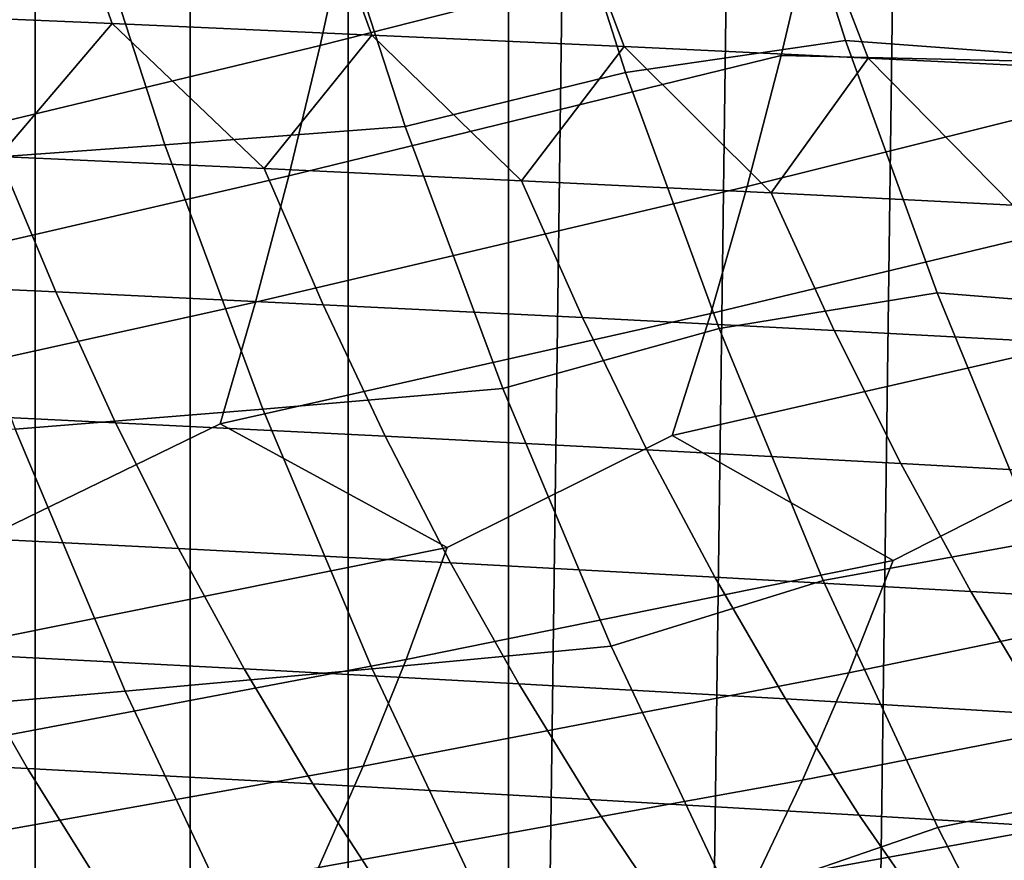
# Model space of a CAD drawing. Header units: metres. Extents: x -166 to 33, y -71 to 34.
# Tile 150 of 256: x -14.37 to -11.13, y -9.66 to -6.89. Entities that reach past the tile are written whole.
import ezdxf

# ---------------------------------------------------------------- set-up
doc = ezdxf.new("R2010")
doc.units = ezdxf.units.M
doc.layers.add('solid_12208131', color=7, linetype='CONTINUOUS')

msp = doc.modelspace()

# ---------------------------------------------------------------- linework, layer by layer
at = {"layer": 'solid_12208131'}
for points in [[(-11.677695, -20.654352, -0.2), (-11.125812, 20.936953, -0.2), (-10.566931, 21.205307, -0.2), (-11.125811, -20.936953, -0.2)], [(-12.222454, -20.357576, -0.2), (-11.677695, 20.654352, -0.2), (-11.125812, 20.936953, -0.2), (-11.677695, -20.654352, -0.2)], [(-12.759547, -20.0469, -0.2), (-12.222455, 20.357576, -0.2), (-11.677695, 20.654352, -0.2), (-12.222454, -20.357576, -0.2)], [(-12.759547, -20.0469, -0.2), (-12.759547, 20.0469, -0.2), (-12.222455, 20.357576, -0.2)], [(-12.759547, -20.0469, -0.2), (-13.288625, -19.722536, -0.2), (-13.288626, 19.722536, -0.2), (-12.759547, 20.0469, -0.2)], [(-13.288625, -19.722536, -0.2), (-13.808781, -19.385002, -0.2), (-13.808781, 19.385002, -0.2), (-13.288626, 19.722536, -0.2)], [(-13.808781, -19.385002, -0.2), (-14.319224, -19.034914, -0.2), (-14.319225, 19.034914, -0.2), (-13.808781, 19.385002, -0.2)], [(-15.308146, -18.299227, -0.2), (-14.819084, 18.672884, -0.2), (-14.319225, 19.034914, -0.2), (-14.819083, -18.672884, -0.2)], [(-14.319224, -19.034914, -0.2), (-14.819083, -18.672884, -0.2), (-14.319225, 19.034914, -0.2)], [(-10.892983, -7.016737, 50.933182), (-10.278628, -6.722649, 54.614441), (-10.533172, -5.906887, 54.649006), (-11.167931, -6.167182, 50.972485)], [(-12.374432, -7.066565, 43.638577), (-11.649424, -6.960949, 47.283779), (-11.917132, -6.117194, 47.324093), (-12.647696, -6.210371, 43.681896)], [(-11.917132, -6.117194, 47.324093), (-11.649424, -6.960949, 47.283779), (-10.892983, -7.016737, 50.933182), (-11.167931, -6.167182, 50.972485)], [(-13.100155, -7.244373, 39.995499), (-12.374432, -7.066565, 43.638577), (-12.647696, -6.210371, 43.681896), (-13.384779, -6.367614, 40.042873)], [(-14.179455, -6.420628, 36.409626), (-13.892822, -7.304686, 36.359726), (-13.100155, -7.244373, 39.995499), (-13.384779, -6.367614, 40.042873)], [(-14.235774, -6.428279, 221.795364), (-14.066538, -6.90485, 221.989578), (-14.949049, -6.867382, 223.219406), (-15.111966, -6.393414, 223.022018)], [(-14.999855, -6.473056, 32.77177), (-14.711235, -7.364334, 32.719479), (-13.892822, -7.304686, 36.359726), (-14.179455, -6.420628, 36.409626)], [(-13.385175, -6.463405, 220.544205), (-13.209742, -6.942601, 220.735168), (-14.066538, -6.90485, 221.989578), (-14.235774, -6.428279, 221.795364)], [(-12.560419, -6.498711, 219.270111), (-12.378904, -6.98055, 219.457748), (-13.209742, -6.942601, 220.735168), (-13.385175, -6.463405, 220.544205)], [(-14.934432, -6.94487, 246.906891), (-13.283611, -6.533304, 246.009979), (-14.846622, -6.503391, 247.149475)], [(-11.761755, -6.534117, 217.974655), (-11.574269, -7.018609, 218.15889), (-12.378904, -6.98055, 219.457748), (-12.560419, -6.498711, 219.270111)], [(-15.0285, -7.373035, 246.648972), (-13.380242, -6.976837, 245.769867), (-13.283611, -6.533304, 246.009979), (-14.934432, -6.94487, 246.906891)], [(-13.380242, -6.976837, 245.769867), (-11.755682, -6.564333, 244.830505), (-13.283611, -6.533304, 246.009979)], [(-10.989422, -6.569543, 216.659409), (-10.796071, -7.056692, 216.840164), (-11.574269, -7.018609, 218.15889), (-11.761755, -6.534117, 217.974655)], [(-13.483669, -7.406999, 245.514618), (-11.860888, -7.00999, 244.593018), (-11.755682, -6.564333, 244.830505), (-13.380242, -6.976837, 245.769867)], [(-10.375757, -7.044239, 243.377838), (-10.262202, -6.596392, 243.612579), (-11.755682, -6.564333, 244.830505), (-11.860888, -7.00999, 244.593018)], [(-14.949049, -6.867382, 223.219406), (-14.066538, -6.90485, 221.989578), (-14.438981, -7.342637, 222.971924)], [(-14.066538, -6.90485, 221.989578), (-13.565043, -7.382499, 221.737518), (-14.438981, -7.342637, 222.971924)], [(-14.066538, -6.90485, 221.989578), (-13.209742, -6.942601, 220.735168), (-13.565043, -7.382499, 221.737518)], [(-13.209742, -6.942601, 220.735168), (-12.716699, -7.422629, 220.479355), (-13.565043, -7.382499, 221.737518)], [(-13.209742, -6.942601, 220.735168), (-12.378904, -6.98055, 219.457748), (-12.716699, -7.422629, 220.479355)], [(-12.066022, -7.910383, 43.589687), (-11.347276, -7.792677, 47.238281), (-11.649424, -6.960949, 47.283779), (-12.374432, -7.066565, 43.638577)], [(-11.649424, -6.960949, 47.283779), (-11.347276, -7.792677, 47.238281), (-10.582688, -7.853729, 50.888821), (-10.892983, -7.016737, 50.933182)], [(-15.128736, -7.787018, 246.376236), (-13.483669, -7.406999, 245.514618), (-13.380242, -6.976837, 245.769867), (-15.0285, -7.373035, 246.648972)], [(-12.378904, -6.98055, 219.457748), (-11.89418, -7.462938, 219.198944), (-12.716699, -7.422629, 220.479355)], [(-12.378904, -6.98055, 219.457748), (-11.574269, -7.018609, 218.15889), (-11.89418, -7.462938, 219.198944)], [(-13.593781, -7.822917, 245.24469), (-11.973413, -7.442216, 244.340546), (-11.860888, -7.00999, 244.593018), (-13.483669, -7.406999, 245.514618)], [(-11.973413, -7.442216, 244.340546), (-10.375757, -7.044239, 243.377838), (-11.860888, -7.00999, 244.593018)], [(-11.574269, -7.018609, 218.15889), (-11.097721, -7.503334, 217.897842), (-11.89418, -7.462938, 219.198944)], [(-11.574269, -7.018609, 218.15889), (-10.796071, -7.056692, 216.840164), (-11.097721, -7.503334, 217.897842)], [(-12.778948, -8.107997, 39.942036), (-12.066022, -7.910383, 43.589687), (-12.374432, -7.066565, 43.638577), (-13.100155, -7.244373, 39.995499)], [(-12.093127, -7.860135, 244.073578), (-10.497143, -7.478591, 243.128281), (-10.375757, -7.044239, 243.377838), (-11.973413, -7.442216, 244.340546)], [(-13.892822, -7.304686, 36.359726), (-13.56935, -8.1755, 36.303417), (-12.778948, -8.107997, 39.942036), (-13.100155, -7.244373, 39.995499)], [(-14.438981, -7.342637, 222.971924), (-14.25215, -7.789271, 223.19635), (-15.158737, -7.747344, 224.408951), (-15.338281, -7.303134, 224.181)], [(-14.711235, -7.364334, 32.719479), (-14.385518, -8.242259, 32.660465), (-13.56935, -8.1755, 36.303417), (-13.892822, -7.304686, 36.359726)], [(-13.565043, -7.382499, 221.737518), (-13.371066, -7.831583, 221.958328), (-14.25215, -7.789271, 223.19635), (-14.438981, -7.342637, 222.971924)], [(-12.716699, -7.422629, 220.479355), (-12.515712, -7.874184, 220.696442), (-13.371066, -7.831583, 221.958328), (-13.565043, -7.382499, 221.737518)], [(-15.235045, -8.185949, 246.089188), (-13.593781, -7.822917, 245.24469), (-13.483669, -7.406999, 245.514618), (-15.128736, -7.787018, 246.376236)], [(-11.89418, -7.462938, 219.198944), (-11.686314, -7.916978, 219.412231), (-12.515712, -7.874184, 220.696442), (-12.716699, -7.422629, 220.479355)], [(-13.710463, -8.22372, 244.960602), (-12.093127, -7.860135, 244.073578), (-11.973413, -7.442216, 244.340546), (-13.593781, -7.822917, 245.24469)], [(-11.097721, -7.503334, 217.897842), (-10.883098, -7.959868, 218.107239), (-11.686314, -7.916978, 219.412231), (-11.89418, -7.462938, 219.198944)], [(-12.219895, -8.262868, 243.792587), (-10.62621, -7.898568, 242.86441), (-10.497143, -7.478591, 243.128281), (-12.093127, -7.860135, 244.073578)], [(-14.25215, -7.789271, 223.19635), (-14.054832, -8.220382, 223.433823), (-14.969142, -8.176111, 224.650162), (-15.158737, -7.747344, 224.408951)], [(-13.371066, -7.831583, 221.958328), (-13.166177, -8.265063, 222.191986), (-14.054832, -8.220382, 223.433823), (-14.25215, -7.789271, 223.19635)], [(-11.722792, -8.74029, 43.535278), (-11.010999, -8.610884, 47.187641), (-11.347276, -7.792677, 47.238281), (-12.066022, -7.910383, 43.589687)], [(-11.347276, -7.792677, 47.238281), (-11.010999, -8.610884, 47.187641), (-10.237388, -8.676605, 50.839458), (-10.582688, -7.853729, 50.888821)], [(-14.465608, -8.591719, 245.140656), (-13.710463, -8.22372, 244.960602), (-13.593781, -7.822917, 245.24469), (-15.235045, -8.185949, 246.089188)], [(-12.515712, -7.874184, 220.696442), (-12.303396, -8.310056, 220.926163), (-13.166177, -8.265063, 222.191986), (-13.371066, -7.831583, 221.958328)], [(-12.962077, -8.632398, 243.984787), (-12.219895, -8.262868, 243.792587), (-12.093127, -7.860135, 244.073578), (-13.710463, -8.22372, 244.960602)], [(-11.686314, -7.916978, 219.412231), (-11.46671, -8.355255, 219.637924), (-12.303396, -8.310056, 220.926163), (-12.515712, -7.874184, 220.696442)], [(-12.421523, -8.956865, 39.882542), (-11.722792, -8.74029, 43.535278), (-12.066022, -7.910383, 43.589687), (-12.778948, -8.107997, 39.942036)], [(-11.492388, -8.674464, 242.790054), (-10.762805, -8.303288, 242.58667), (-10.62621, -7.898568, 242.86441), (-12.219895, -8.262868, 243.792587)], [(-10.883098, -7.959868, 218.107239), (-10.656337, -8.400561, 218.328812), (-11.46671, -8.355255, 219.637924), (-11.686314, -7.916978, 219.412231)], [(-13.56935, -8.1755, 36.303417), (-13.209405, -9.031436, 36.240757), (-12.421523, -8.956865, 39.882542), (-12.778948, -8.107997, 39.942036)], [(-14.054832, -8.220382, 223.433823), (-13.847485, -8.635048, 223.684036), (-14.769943, -8.588519, 224.904297), (-14.969142, -8.176111, 224.650162)], [(-14.385518, -8.242259, 32.660465), (-14.023076, -9.105185, 32.594799), (-13.209405, -9.031436, 36.240757), (-13.56935, -8.1755, 36.303417)], [(-14.589461, -8.959033, 244.827667), (-12.962077, -8.632398, 243.984787), (-13.710463, -8.22372, 244.960602), (-14.465608, -8.591719, 245.140656)], [(-13.166177, -8.265063, 222.191986), (-12.950841, -8.682015, 222.438156), (-13.847485, -8.635048, 223.684036), (-14.054832, -8.220382, 223.433823)], [(-14.023076, -9.105185, 32.594799), (-14.385518, -8.242259, 32.660465), (-15.226302, -8.308457, 29.008642), (-14.861362, -9.178314, 28.940205)], [(-12.303396, -8.310056, 220.926163), (-12.080226, -8.729313, 221.168198), (-12.950841, -8.682015, 222.438156), (-13.166177, -8.265063, 222.191986)], [(-13.097152, -9.001483, 243.675156), (-11.492388, -8.674464, 242.790054), (-12.219895, -8.262868, 243.792587), (-12.962077, -8.632398, 243.984787)], [(-11.638387, -9.045372, 242.483948), (-10.056102, -8.717805, 241.558029), (-10.762805, -8.303288, 242.58667), (-11.492388, -8.674464, 242.790054)], [(-11.46671, -8.355255, 219.637924), (-11.23585, -8.776834, 219.875717), (-12.080226, -8.729313, 221.168198), (-12.303396, -8.310056, 220.926163)], [(-10.656337, -8.400561, 218.328812), (-10.417928, -8.824471, 218.562271), (-11.23585, -8.776834, 219.875717), (-11.46671, -8.355255, 219.637924)], [(-13.847485, -8.635048, 223.684036), (-13.630558, -9.032354, 223.94664), (-14.561583, -8.983657, 225.171036), (-14.769943, -8.588519, 224.904297)], [(-11.345362, -9.554874, 43.475449), (-10.641172, -9.414186, 47.13195), (-11.010999, -8.610884, 47.187641), (-11.722792, -8.74029, 43.535278)], [(-14.719297, -9.308978, 244.502213), (-13.097152, -9.001483, 243.675156), (-12.962077, -8.632398, 243.984787), (-14.589461, -8.959033, 244.827667)], [(-12.950841, -8.682015, 222.438156), (-12.725518, -9.081516, 222.696518), (-13.630558, -9.032354, 223.94664), (-13.847485, -8.635048, 223.684036)], [(-13.238626, -9.353121, 243.353195), (-11.638387, -9.045372, 242.483948), (-11.492388, -8.674464, 242.790054), (-13.097152, -9.001483, 243.675156)], [(-12.080226, -8.729313, 221.168198), (-11.846668, -9.131029, 221.422226), (-12.725518, -9.081516, 222.696518), (-12.950841, -8.682015, 222.438156)], [(-11.791196, -9.39875, 242.165649), (-10.212763, -9.090583, 241.255585), (-10.056102, -8.717805, 241.558029), (-11.638387, -9.045372, 242.483948)], [(-12.028608, -9.789509, 39.817142), (-11.345362, -9.554874, 43.475449), (-11.722792, -8.74029, 43.535278), (-12.421523, -8.956865, 39.882542)], [(-11.23585, -8.776834, 219.875717), (-10.994213, -9.180781, 220.12529), (-11.846668, -9.131029, 221.422226), (-12.080226, -8.729313, 221.168198)], [(-10.417928, -8.824471, 218.562271), (-10.168357, -9.23066, 218.807297), (-10.994213, -9.180781, 220.12529), (-11.23585, -8.776834, 219.875717)], [(-14.561583, -8.983657, 225.171036), (-14.345111, -9.360684, 225.450638), (-15.3111, -9.310521, 226.651947), (-15.518388, -8.935536, 226.368149)], [(-13.630558, -9.032354, 223.94664), (-13.405089, -9.411456, 224.221939), (-14.345111, -9.360684, 225.450638), (-14.561583, -8.983657, 225.171036)], [(-13.209405, -9.031436, 36.240757), (-12.813719, -9.871011, 36.171871), (-12.028608, -9.789509, 39.817142), (-12.421523, -8.956865, 39.882542)], [(-14.854907, -9.640963, 244.164993), (-13.238626, -9.353121, 243.353195), (-13.097152, -9.001483, 243.675156), (-14.719297, -9.308978, 244.502213)], [(-14.023076, -9.105185, 32.594799), (-13.624645, -9.951615, 32.52261), (-12.813719, -9.871011, 36.171871), (-13.209405, -9.031436, 36.240757)], [(-12.725518, -9.081516, 222.696518), (-12.491232, -9.462717, 222.967407), (-13.405089, -9.411456, 224.221939), (-13.630558, -9.032354, 223.94664)], [(-13.386266, -9.686716, 243.019608), (-11.791196, -9.39875, 242.165649), (-11.638387, -9.045372, 242.483948), (-13.238626, -9.353121, 243.353195)], [(-11.846668, -9.131029, 221.422226), (-11.603735, -9.514352, 221.688568), (-12.491232, -9.462717, 222.967407), (-12.725518, -9.081516, 222.696518)], [(-13.624645, -9.951615, 32.52261), (-14.023076, -9.105185, 32.594799), (-14.861362, -9.178314, 28.940205), (-14.460185, -10.031543, 28.864971)], [(-11.950554, -9.734, 241.835861), (-10.376637, -9.445744, 240.941132), (-10.212763, -9.090583, 241.255585), (-11.791196, -9.39875, 242.165649)], [(-10.994213, -9.180781, 220.12529), (-10.742795, -9.566241, 220.386993), (-11.603735, -9.514352, 221.688568), (-11.846668, -9.131029, 221.422226)], [(-14.345111, -9.360684, 225.450638), (-14.120568, -9.719006, 225.741898), (-15.09614, -9.666898, 226.947571), (-15.3111, -9.310521, 226.651947)], [(-14.996086, -9.954393, 243.816742), (-13.386266, -9.686716, 243.019608), (-13.238626, -9.353121, 243.353195), (-14.854907, -9.640963, 244.164993)], [(-13.405089, -9.411456, 224.221939), (-13.17116, -9.771753, 224.508713), (-14.120568, -9.719006, 225.741898), (-14.345111, -9.360684, 225.450638)], [(-13.539838, -10.001674, 242.67511), (-11.950554, -9.734, 241.835861), (-11.791196, -9.39875, 242.165649), (-13.386266, -9.686716, 243.019608)], [(-12.491232, -9.462717, 222.967407), (-12.248102, -9.825017, 223.249557), (-13.17116, -9.771753, 224.508713), (-13.405089, -9.411456, 224.221939)], [(-10.934594, -10.352821, 43.410336), (-10.238629, -10.201306, 47.071335), (-10.641172, -9.414186, 47.13195), (-11.345362, -9.554874, 43.475449)], [(-11.603735, -9.514352, 221.688568), (-11.351584, -9.878674, 221.966003), (-12.248102, -9.825017, 223.249557), (-12.491232, -9.462717, 222.967407)], [(-12.116199, -10.050523, 241.4953), (-10.547436, -9.782687, 240.615326), (-10.376637, -9.445744, 240.941132), (-11.950554, -9.734, 241.835861)], [(-10.742795, -9.566241, 220.386993), (-10.481794, -9.932602, 220.659576), (-11.351584, -9.878674, 221.966003), (-11.603735, -9.514352, 221.688568)], [(-11.601121, -10.604532, 39.745987), (-10.934594, -10.352821, 43.410336), (-11.345362, -9.554874, 43.475449), (-12.028608, -9.789509, 39.817142)]]:
    msp.add_3dface(points, dxfattribs=at)

doc.saveas('drawing.dxf')
